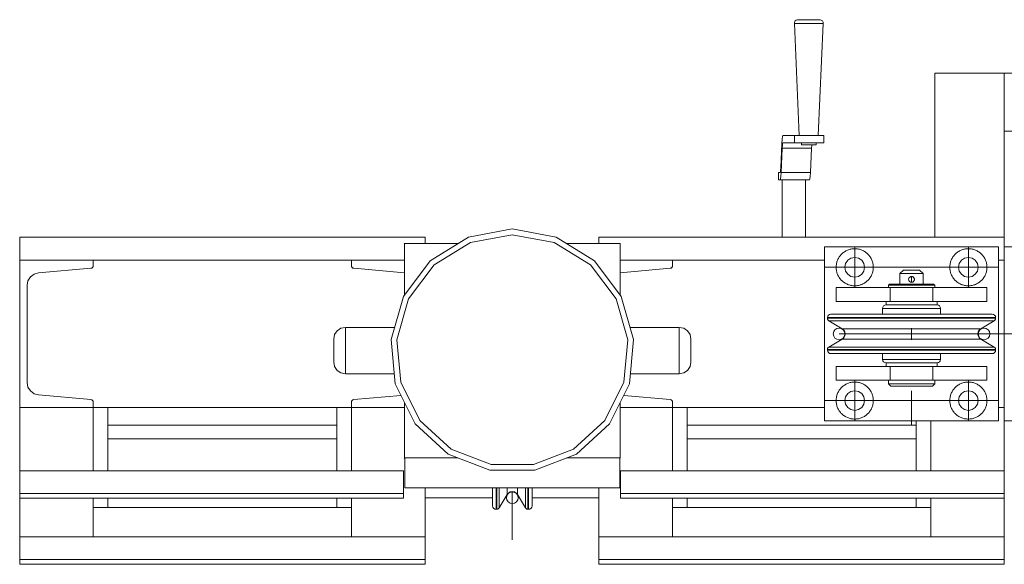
# Model space of a CAD drawing. Header units: millimetres. Extents: x 53746 to 116821, y -810352 to -765802.
# Tile 106 of 256: x 65231 to 66080, y -772743 to -772274. Entities that reach past the tile are written whole.
import ezdxf

# ---------------------------------------------------------------- set-up
doc = ezdxf.new("R2010")
doc.units = ezdxf.units.MM
doc.header["$MEASUREMENT"] = 0
doc.linetypes.add('DGN Style 3', pattern=[2002.806, 1430.575714, -572.230286])
doc.linetypes.add('DGN Style 4', pattern=[2290.351719, 1144.460571, -572.230286, 1.430576, -572.230286])
for name, color, linetype, lineweight in [('Main Cradle Rails', 7, 'Continuous', 0), ('Side Cradle Tower', 7, 'Continuous', 0), ('Side Cradle Tower Platform', 7, 'Continuous', 0)]:
    doc.layers.add(name, color=color, linetype=linetype, lineweight=lineweight)

# ---------------------------------------------------------------- blocks, each defined once
blk = doc.blocks.new('*U57')
at = {"layer": 'Side Cradle Tower', "color": 7, "linetype": 'Continuous', "lineweight": 0}
for p, q in [((-20051.96, 15615.76), (-19702.37, 15615.76)), ((-19665.07, 15615.76), (-19697.88, 15595.44)), ((-19552.48, 15615.76), (-19202.89, 15615.76)), ((-19534.55, 15610.35), (-19534.61, 15610.35)), ((-19534.2, 15609.94), (-19534.26, 15609.94)), ((-20051.96, 15595.76), (-19988.46, 15595.76)), ((-20051.96, 15468.76), (-20051.96, 15595.76)), ((-20035.79, 15584.91), (-19990.65, 15588.86)), ((-19989.8, 15589.1), (-19989.8, 15589.1)), ((-19989.8, 15589.1), (-19989.8, 15589.1)), ((-19989.09, 15589.63), (-19989.09, 15589.63)), ((-19989.09, 15589.63), (-19989.09, 15589.63)), ((-19988.62, 15590.38), (-19988.46, 15591.25)), ((-19988.62, 15590.39), (-19988.62, 15590.38)), ((-19988.62, 15590.38), (-19988.62, 15590.38)), ((-19988.46, 15595.76), (-19988.46, 15591.25)), ((-19988.46, 15595.76), (-19765.93, 15595.76)), ((-19765.93, 15595.76), (-19765.93, 15591.25)), ((-19720.02, 15595.76), (-19765.93, 15595.76)), ((-19765.76, 15590.38), (-19765.93, 15591.25)), ((-19765.76, 15590.38), (-19765.76, 15590.38)), ((-19765.76, 15590.38), (-19765.76, 15590.38)), ((-19765.3, 15589.63), (-19765.3, 15589.63)), ((-19765.29, 15589.63), (-19765.3, 15589.63)), ((-19764.59, 15589.1), (-19764.59, 15589.1)), ((-19764.58, 15589.1), (-19764.59, 15589.1)), ((-19720.02, 15585.04), (-19763.74, 15588.86)), ((-19534.21, 15595.76), (-19488.93, 15595.76)), ((-19534.21, 15585.09), (-19491.12, 15588.86)), ((-19490.26, 15589.1), (-19490.27, 15589.1)), ((-19490.27, 15589.1), (-19490.27, 15589.1)), ((-19489.56, 15589.63), (-19489.56, 15589.63)), ((-19489.56, 15589.63), (-19489.56, 15589.63)), ((-19489.09, 15590.38), (-19488.93, 15591.25)), ((-19489.09, 15590.38), (-19489.09, 15590.38)), ((-19489.09, 15590.38), (-19489.09, 15590.38)), ((-19488.93, 15595.76), (-19488.93, 15591.25)), ((-19357.89, 15595.76), (-19488.93, 15595.76)), ((-19202.89, 15595.76), (-19207.89, 15595.76)), ((-19202.89, 15468.76), (-19202.89, 15595.76)), ((-20042.77, 15581.45), (-20042.75, 15581.48)), ((-20039.6, 15583.85), (-20039.61, 15583.83)), ((-20039.59, 15583.85), (-20035.79, 15584.91)), ((-20035.8, 15584.91), (-20035.82, 15584.9)), ((-20045.56, 15490.27), (-20045.56, 15574.25)), ((-19483.14, 15497.85), (-19483.14, 15499.37)), ((-20044.83, 15486.39), (-20045.56, 15490.27)), ((-19990.65, 15475.66), (-20035.79, 15479.61)), ((-19763.74, 15475.66), (-19723.2, 15479.2)), ((-19491.12, 15475.66), (-19531.11, 15479.16)), ((-19989.8, 15475.42), (-19990.65, 15475.66)), ((-19989.8, 15475.42), (-19989.8, 15475.42)), ((-19989.8, 15475.42), (-19989.8, 15475.42)), ((-19989.09, 15474.89), (-19989.09, 15474.89)), ((-19989.09, 15474.89), (-19989.09, 15474.89)), ((-19988.62, 15474.14), (-19988.62, 15474.14)), ((-19988.62, 15474.13), (-19988.62, 15474.14)), ((-19988.46, 15468.76), (-19988.46, 15473.27)), ((-19765.93, 15468.76), (-19765.93, 15473.27)), ((-19765.77, 15474.13), (-19765.76, 15474.14)), ((-19765.76, 15474.14), (-19765.76, 15474.14)), ((-19765.3, 15474.89), (-19765.3, 15474.89)), ((-19765.3, 15474.89), (-19765.29, 15474.89)), ((-19764.59, 15475.42), (-19763.74, 15475.66)), ((-19764.59, 15475.42), (-19764.59, 15475.42)), ((-19764.59, 15475.42), (-19764.59, 15475.42)), ((-19490.27, 15475.42), (-19491.12, 15475.66)), ((-19490.27, 15475.42), (-19490.27, 15475.42)), ((-19490.26, 15475.42), (-19490.27, 15475.42)), ((-19489.56, 15474.89), (-19489.56, 15474.89)), ((-19489.56, 15474.89), (-19489.56, 15474.89)), ((-19489.09, 15474.14), (-19489.09, 15474.14)), ((-19489.09, 15474.14), (-19489.09, 15474.13)), ((-19488.93, 15468.76), (-19488.93, 15473.27)), ((-20051.96, 15468.76), (-19988.46, 15468.76)), ((-20051.96, 15468.76), (-20051.96, 15414.19)), ((-19988.46, 15414.19), (-19988.46, 15468.76)), ((-19988.46, 15468.76), (-19765.93, 15468.76)), ((-19975.9, 15414.19), (-19975.9, 15468.76)), ((-19778.43, 15468.76), (-19778.43, 15414.19)), ((-19720.02, 15468.76), (-19765.93, 15468.76)), ((-19765.93, 15414.19), (-19765.93, 15468.76)), ((-19534.21, 15468.76), (-19488.93, 15468.76)), ((-19357.89, 15468.76), (-19488.93, 15468.76)), ((-19488.93, 15414.19), (-19488.93, 15468.76)), ((-19476.37, 15414.19), (-19476.37, 15468.76)), ((-19202.89, 15468.76), (-19207.89, 15468.76)), ((-19975.9, 15453.64), (-19778.43, 15453.64)), ((-19706.94, 15457.58), (-19679.78, 15432.83)), ((-19278.95, 15453.64), (-19476.37, 15453.64)), ((-19278.95, 15457.26), (-19278.95, 15414.19)), ((-19266.39, 15414.19), (-19266.39, 15457.26)), ((-19202.89, 15457.26), (-19202.89, 15414.19)), ((-19975.9, 15441.64), (-19778.43, 15441.64)), ((-19778.49, 15441.64), (-19778.49, 15414.19)), ((-19278.95, 15441.64), (-19476.37, 15441.64)), ((-19719.96, 15424.93), (-19720.02, 15424.93)), ((-19719.96, 15399.37), (-19719.96, 15424.93)), ((-19534.61, 15425.35), (-19580.2, 15425.35)), ((-19534.61, 15425.35), (-19534.61, 15425.35)), ((-19534.55, 15399.37), (-19534.55, 15425.28)), ((-19534.2, 15424.93), (-19534.26, 15424.93)), ((-20051.96, 15414.19), (-19721.01, 15414.19)), ((-19533.84, 15414.19), (-19202.89, 15414.19)), ((-20051.96, 15390.41), (-20051.96, 15394.65)), ((-20051.96, 15394.65), (-19721.01, 15394.65)), ((-19721.01, 15390.41), (-19721.01, 15394.65)), ((-19719.96, 15399.37), (-19534.55, 15399.37)), ((-19702.37, 15390.92), (-19702.37, 15399.37)), ((-19631.66, 15399.37), (-19631.66, 15398.17)), ((-19631.66, 15398.17), (-19631.66, 15393.62)), ((-19533.84, 15390.41), (-19533.84, 15394.65)), ((-19533.84, 15394.65), (-19202.89, 15394.65)), ((-19202.89, 15390.41), (-19202.89, 15394.65)), ((-20051.96, 15390.41), (-20051.96, 15357.24)), ((-20051.96, 15390.41), (-19721.01, 15390.41)), ((-19988.46, 15357.24), (-19988.46, 15390.41)), ((-19975.9, 15382.59), (-19975.9, 15390.41)), ((-19778.49, 15390.41), (-19778.49, 15382.59)), ((-19778.43, 15390.41), (-19778.43, 15382.59)), ((-19765.93, 15357.24), (-19765.93, 15390.41)), ((-19702.37, 15390.92), (-19644.17, 15390.92)), ((-19702.37, 15357.24), (-19702.37, 15390.92)), ((-19641.17, 15380.94), (-19641.17, 15386.46)), ((-19640.59, 15380.94), (-19640.59, 15386.46)), ((-19633.26, 15390.92), (-19632.14, 15390.92)), ((-19622.14, 15390.92), (-19621.02, 15390.92)), ((-19615.84, 15382.17), (-19615.84, 15387.6)), ((-19613.69, 15380.94), (-19613.69, 15386.46)), ((-19613.11, 15380.94), (-19613.11, 15386.46)), ((-19610.11, 15390.92), (-19552.43, 15390.92)), ((-19533.84, 15390.41), (-19202.89, 15390.41)), ((-19488.93, 15357.24), (-19488.93, 15390.41)), ((-19476.37, 15382.59), (-19476.37, 15390.41)), ((-19278.95, 15390.41), (-19278.95, 15382.59)), ((-19266.39, 15357.24), (-19266.39, 15390.41)), ((-19202.89, 15390.41), (-19202.89, 15357.24)), ((-19765.93, 15382.59), (-19988.46, 15382.59)), ((-19488.93, 15382.59), (-19266.39, 15382.59)), ((-20051.96, 15357.24), (-19702.37, 15357.24)), ((-19552.48, 15357.24), (-19202.89, 15357.24)), ((-20051.96, 15333.46), (-20051.96, 15337.7)), ((-20051.96, 15337.7), (-19702.37, 15337.7)), ((-19702.37, 15333.46), (-19702.37, 15337.7)), ((-19552.48, 15333.46), (-19552.48, 15337.7)), ((-19552.48, 15337.7), (-19202.89, 15337.7)), ((-19202.89, 15333.46), (-19202.89, 15337.7)), ((-20051.96, 15333.46), (-19702.37, 15333.46)), ((-19552.48, 15333.46), (-19202.89, 15333.46))]:
    blk.add_line(p, q, dxfattribs=at)
at = {"layer": 'Side Cradle Tower', "color": 7, "linetype": 'DGN Style 4', "lineweight": 0}
blk.add_line((-19627.14, 15354.71), (-19627.14, 15396.2), dxfattribs=at)
at = {"layer": 'Side Cradle Tower', "color": 7, "linetype": 'Continuous', "lineweight": 0, "flags": 128}
for points in [[(-19697.88, 15595.44), (-19721.13, 15564.65), (-19731.69, 15527.54), (-19728.13, 15489.11), (-19710.93, 15454.57), (-19682.42, 15428.57), (-19646.43, 15414.63), (-19607.85, 15414.63), (-19571.87, 15428.57), (-19543.35, 15454.57), (-19526.15, 15489.11), (-19522.59, 15527.54), (-19533.15, 15564.65), (-19556.4, 15595.44), (-19589.21, 15615.76), (-19627.14, 15622.85), (-19665.07, 15615.76)], [(-20051.96, 15595.76), (-20051.96, 15615.76), (-20051.96, 15615.76)], [(-19679.78, 15432.83), (-19645.52, 15419.55), (-19608.77, 15419.55), (-19574.5, 15432.83), (-19547.34, 15457.58), (-19530.96, 15490.48), (-19527.57, 15527.07), (-19537.62, 15562.42), (-19559.77, 15591.75), (-19591.02, 15611.09), (-19627.14, 15617.85), (-19663.26, 15611.09), (-19694.51, 15591.75), (-19716.66, 15562.42), (-19726.71, 15527.07), (-19723.32, 15490.48), (-19706.94, 15457.58)], [(-19702.37, 15610.35), (-19702.37, 15615.76), (-19702.37, 15615.76)], [(-19552.48, 15610.35), (-19552.48, 15615.76), (-19552.48, 15615.76)], [(-19202.89, 15607.26), (-19202.89, 15615.76), (-19202.89, 15615.76)], [(-19720.02, 15566.12), (-19720.02, 15609.94), (-19720.36, 15610.35), (-19673.8, 15610.35)], [(-19580.48, 15610.35), (-19534.61, 15610.35), (-19534.26, 15609.94), (-19534.26, 15566.12)], [(-19534.55, 15610.35), (-19534.55, 15610.35), (-19534.2, 15609.94), (-19534.2, 15566.05)], [(-19988.62, 15590.38), (-19989.09, 15589.63), (-19989.8, 15589.1), (-19990.65, 15588.86)], [(-19763.74, 15588.86), (-19764.59, 15589.1), (-19765.3, 15589.63), (-19765.76, 15590.38)], [(-19489.09, 15590.38), (-19489.56, 15589.63), (-19490.27, 15589.1), (-19491.12, 15588.86)], [(-20039.59, 15583.85), (-20042.75, 15581.48), (-20044.83, 15578.13), (-20045.56, 15574.25)], [(-19728.94, 15497.85), (-19771.14, 15497.85), (-19774.97, 15498.61), (-19778.21, 15500.78), (-19780.38, 15504.02), (-19781.14, 15507.85), (-19781.14, 15508.61), (-19781.14, 15510.78), (-19781.14, 15514.02), (-19781.14, 15517.85), (-19781.14, 15521.67), (-19781.14, 15524.92), (-19781.14, 15527.09), (-19781.14, 15527.85), (-19780.38, 15531.67), (-19778.21, 15534.92), (-19774.97, 15537.09), (-19771.14, 15537.85), (-19728.76, 15537.83)], [(-19771.14, 15537.85), (-19771.14, 15536.32), (-19771.14, 15531.99), (-19771.14, 15525.5), (-19771.14, 15517.85), (-19771.14, 15510.19), (-19771.14, 15503.7), (-19771.14, 15499.37), (-19771.14, 15497.85)], [(-19525.52, 15537.83), (-19483.14, 15537.85), (-19479.31, 15537.09), (-19476.07, 15534.92), (-19473.9, 15531.67), (-19473.14, 15527.85), (-19473.14, 15527.09), (-19473.14, 15524.92), (-19473.14, 15521.67), (-19473.14, 15517.85), (-19473.14, 15514.02), (-19473.14, 15510.78), (-19473.14, 15508.61), (-19473.14, 15507.85), (-19473.9, 15504.02), (-19476.07, 15500.78), (-19479.31, 15498.61), (-19483.14, 15497.85), (-19525.34, 15497.85)], [(-19483.14, 15499.37), (-19483.14, 15503.7), (-19483.14, 15510.19), (-19483.14, 15517.85), (-19483.14, 15525.5), (-19483.14, 15531.99), (-19483.14, 15536.32), (-19483.14, 15537.85)], [(-20044.83, 15486.39), (-20042.75, 15483.04), (-20039.59, 15480.67), (-20035.79, 15479.61)], [(-19989.8, 15475.42), (-19989.09, 15474.89), (-19988.62, 15474.14), (-19988.46, 15473.27)], [(-19765.93, 15473.27), (-19765.76, 15474.14), (-19765.3, 15474.89), (-19764.59, 15475.42)], [(-19674.08, 15425.35), (-19720.36, 15425.35), (-19720.02, 15424.93), (-19720.02, 15472.82)], [(-19534.26, 15472.82), (-19534.26, 15424.93), (-19534.61, 15425.35)], [(-19534.2, 15472.93), (-19534.2, 15424.93), (-19534.21, 15424.93)], [(-19490.27, 15475.42), (-19489.56, 15474.89), (-19489.09, 15474.14), (-19488.93, 15473.27)], [(-19720.02, 15425), (-19719.96, 15424.93), (-19719.96, 15425.35)], [(-20051.96, 15394.65), (-20051.96, 15414.19), (-20051.96, 15414.19)], [(-19721.01, 15394.65), (-19721.01, 15414.19), (-19721.01, 15414.19)], [(-19533.84, 15394.65), (-19533.84, 15414.19), (-19533.84, 15414.19)], [(-19202.89, 15394.65), (-19202.89, 15414.19), (-19202.89, 15414.19)], [(-19702.43, 15399.37), (-19702.43, 15363.96), (-19702.43, 15357.24)], [(-19644.17, 15399.37), (-19644.17, 15389.24), (-19644.17, 15383.94), (-19643.94, 15382.8), (-19643.29, 15381.82), (-19642.31, 15381.17), (-19641.17, 15380.94), (-19640.59, 15380.94), (-19639.74, 15381.09), (-19639, 15381.52), (-19638.44, 15382.17), (-19631.66, 15393.62)], [(-19641.17, 15386.46), (-19641.17, 15386.46), (-19641.17, 15399.37)], [(-19640.59, 15386.46), (-19640.59, 15386.46), (-19640.59, 15399.37)], [(-19638.44, 15382.17), (-19638.44, 15387.6), (-19638.44, 15399.37)], [(-19631.66, 15393.62), (-19630.48, 15394.99), (-19628.92, 15395.88), (-19627.14, 15396.19), (-19625.36, 15395.88), (-19623.8, 15394.99), (-19622.62, 15393.62), (-19615.84, 15382.17), (-19615.28, 15381.52), (-19614.54, 15381.09), (-19613.69, 15380.94), (-19613.11, 15380.94), (-19611.97, 15381.17), (-19610.99, 15381.82), (-19610.34, 15382.8), (-19610.11, 15383.94), (-19610.11, 15389.24), (-19610.11, 15399.37)], [(-19622.62, 15393.62), (-19622.62, 15398.17), (-19622.62, 15399.37)], [(-19615.84, 15387.6), (-19615.84, 15387.6), (-19615.84, 15399.37)], [(-19613.69, 15386.46), (-19613.69, 15386.46), (-19613.69, 15399.37)], [(-19613.11, 15386.46), (-19613.11, 15386.46), (-19613.11, 15399.37)], [(-19552.43, 15357.24), (-19552.43, 15363.96), (-19552.43, 15399.37)], [(-20051.96, 15337.7), (-20051.96, 15357.24), (-20051.96, 15357.24)], [(-19702.37, 15337.7), (-19702.37, 15357.24), (-19702.37, 15357.24)], [(-19552.48, 15337.7), (-19552.48, 15357.24), (-19552.48, 15357.24)], [(-19202.89, 15337.7), (-19202.89, 15357.24), (-19202.89, 15357.24)]]:
    blk.add_lwpolyline(points, dxfattribs=at)
at = {"layer": 'Side Cradle Tower', "color": 7, "linetype": 'Continuous', "lineweight": 0, "extrusion": (0, 0, -1)}
blk.add_arc((19627.14, 15390.94), 5, 0, 359.99999, dxfattribs=at)
at = {"layer": 'Side Cradle Tower Platform', "color": 7, "linetype": 'Continuous', "lineweight": 0}
for p, q in [((-19370.96, 15803.37), (-19367.29, 15803.37)), ((-19262.89, 15615.76), (-19262.89, 15757.26)), ((-19202.89, 15615.76), (-19202.89, 15757.26)), ((-19152.89, 15757.26), (-19202.89, 15757.26)), ((-19394.71, 15696.54), (-19394.47, 15700.22)), ((-19393.87, 15703.36), (-19383.81, 15703.36)), ((-19379.19, 15703.36), (-19383.81, 15703.36)), ((-19383.81, 15703.36), (-19383.81, 15697.01)), ((-19358.45, 15697.01), (-19358.45, 15703.36)), ((-19202.89, 15707.26), (-19152.89, 15707.26)), ((-19395.71, 15675.59), (-19394.71, 15696.54)), ((-19394.43, 15692.46), (-19395.43, 15671.51)), ((-19394.43, 15692.46), (-19369.07, 15692.46)), ((-19393.87, 15697.01), (-19394.08, 15696.48)), ((-19383.81, 15697.01), (-19393.87, 15697.01)), ((-19379.19, 15697.01), (-19383.81, 15697.01)), ((-19368.76, 15695.42), (-19371.15, 15695.42)), ((-19370.07, 15671.51), (-19369.07, 15692.46)), ((-19358.45, 15697.01), (-19362.65, 15697.01)), ((-19396.2, 15671.61), (-19397.75, 15671.61)), ((-19397.75, 15671.61), (-19397.75, 15665.26)), ((-19396.2, 15671.61), (-19396.02, 15672.08)), ((-19395.43, 15671.51), (-19395.65, 15668.14)), ((-19395.43, 15671.51), (-19370.07, 15671.51)), ((-19370.29, 15668.14), (-19370.07, 15671.51)), ((-19397.75, 15665.26), (-19396.2, 15665.26)), ((-19396.2, 15665.26), (-19370.84, 15665.26)), ((-19394.32, 15615.76), (-19394.32, 15665.11)), ((-19374.32, 15615.76), (-19374.32, 15665.11)), ((-19357.89, 15607.26), (-19207.89, 15607.26)), ((-19357.89, 15457.26), (-19357.89, 15607.26)), ((-19207.89, 15607.26), (-19207.89, 15457.26)), ((-19202.89, 15595.76), (-19202.89, 15607.26)), ((-19202.89, 15607.26), (-19192.89, 15607.26)), ((-19337.9, 15595.77), (-19339.75, 15593.01)), ((-19226.04, 15593.01), (-19227.88, 15595.77)), ((-19282.89, 15587.26), (-19285.57, 15587.26)), ((-19284.67, 15581.01), (-19285.12, 15580.41)), ((-19285.12, 15580.41), (-19284.91, 15580.73)), ((-19285.12, 15580.41), (-19285.12, 15580.4)), ((-19284.91, 15580.73), (-19284.87, 15580.79)), ((-19283.85, 15581.56), (-19284.63, 15581.06)), ((-19284.61, 15581.07), (-19284.61, 15581.08)), ((-19283.58, 15581.66), (-19283.58, 15581.66)), ((-19283.15, 15581.75), (-19282.89, 15581.75)), ((-19282.15, 15581.64), (-19282.89, 15581.75)), ((-19281.13, 15581.02), (-19281.27, 15581.15)), ((-19280.62, 15580.26), (-19281.13, 15581.02)), ((-19280.72, 15580.49), (-19280.71, 15580.48)), ((-19347.89, 15572.26), (-19347.89, 15560.26)), ((-19301.32, 15572.26), (-19301.32, 15560.26)), ((-19300.45, 15575.26), (-19296.33, 15575.26)), ((-19285.37, 15579.6), (-19285.39, 15579.27)), ((-19285.39, 15579.16), (-19285.39, 15579.16)), ((-19285.39, 15579.16), (-19285.34, 15578.77)), ((-19285.35, 15578.77), (-19285.39, 15579.16)), ((-19285.35, 15578.77), (-19285.34, 15578.77)), ((-19285.34, 15578.76), (-19285.2, 15578.3)), ((-19285.34, 15578.74), (-19285.22, 15578.34)), ((-19285.15, 15580.32), (-19285.19, 15580.21)), ((-19285.06, 15578.01), (-19285.06, 15578.01)), ((-19285.02, 15577.96), (-19284.66, 15577.5)), ((-19284.83, 15577.69), (-19284.8, 15577.64)), ((-19284.66, 15577.5), (-19284.53, 15577.37)), ((-19283.46, 15576.83), (-19283.81, 15576.94)), ((-19282.89, 15576.77), (-19282.58, 15576.78)), ((-19282.55, 15576.78), (-19282.17, 15576.87)), ((-19282.17, 15576.87), (-19281.94, 15576.96)), ((-19282.17, 15576.87), (-19282.17, 15576.87)), ((-19281.94, 15576.96), (-19281.43, 15577.24)), ((-19281.44, 15577.23), (-19281.44, 15577.22)), ((-19281.13, 15577.49), (-19281.17, 15577.46)), ((-19280.63, 15578.21), (-19280.63, 15578.2)), ((-19280.51, 15579.98), (-19280.59, 15580.21)), ((-19280.42, 15579.51), (-19280.53, 15580.07)), ((-19280.49, 15578.58), (-19280.49, 15578.57)), ((-19267.08, 15572.26), (-19264.47, 15572.26)), ((-19264.47, 15572.26), (-19264.47, 15560.26)), ((-19264.42, 15574.26), (-19262.89, 15574.26)), ((-19217.89, 15572.26), (-19217.89, 15560.26)), ((-19349.88, 15546.29), (-19355.39, 15546.29)), ((-19349.88, 15545.71), (-19355.39, 15545.71)), ((-19310.64, 15545.71), (-19334.16, 15545.71)), ((-19282.9, 15545.71), (-19310.64, 15545.71)), ((-19282.89, 15543.56), (-19310.17, 15543.56)), ((-19255.15, 15546.29), (-19282.89, 15546.29)), ((-19255.15, 15545.71), (-19282.89, 15545.71)), ((-19231.63, 15546.29), (-19255.15, 15546.29)), ((-19211.62, 15543.56), (-19217.04, 15543.56)), ((-19210.39, 15546.29), (-19215.91, 15546.29)), ((-19210.39, 15545.71), (-19215.91, 15545.71)), ((-19338.16, 15536.78), (-19342.72, 15536.78)), ((-19282.89, 15527.26), (-19282.89, 15537.26)), ((-19282.89, 15527.26), (-19282.89, 15537.26)), ((-19348.74, 15520.96), (-19354.17, 15520.96)), ((-19255.62, 15520.96), (-19282.89, 15520.96)), ((-19227.62, 15527.74), (-19223.07, 15527.74)), ((-19349.88, 15518.81), (-19355.39, 15518.81)), ((-19349.88, 15518.23), (-19355.39, 15518.23)), ((-19310.64, 15518.23), (-19334.16, 15518.23)), ((-19282.9, 15518.81), (-19310.64, 15518.81)), ((-19282.89, 15518.23), (-19310.64, 15518.23)), ((-19255.15, 15518.81), (-19282.89, 15518.81)), ((-19231.63, 15518.81), (-19255.15, 15518.81)), ((-19210.39, 15518.81), (-19215.91, 15518.81)), ((-19210.39, 15518.23), (-19215.91, 15518.23)), ((-19347.89, 15492.26), (-19347.89, 15504.26)), ((-19301.32, 15492.26), (-19301.32, 15504.26)), ((-19295.39, 15507.26), (-19282.89, 15507.26)), ((-19282.89, 15507.26), (-19270.39, 15507.26)), ((-19274.48, 15507.26), (-19282.89, 15507.26)), ((-19264.47, 15492.26), (-19264.47, 15504.26)), ((-19217.89, 15492.26), (-19217.89, 15504.26)), ((-19289.78, 15487.26), (-19295.62, 15487.26)), ((-19264.47, 15492.26), (-19267.05, 15492.26)), ((-19230.64, 15482.61), (-19233.89, 15483.26)), ((-19323.39, 15474.76), (-19324.04, 15471.51)), ((-19202.89, 15457.26), (-19202.89, 15468.76)), ((-19207.89, 15457.26), (-19357.89, 15457.26)), ((-19192.89, 15457.26), (-19202.89, 15457.26))]:
    blk.add_line(p, q, dxfattribs=at)
at = {"layer": 'Side Cradle Tower Platform', "color": 7, "linetype": 'DGN Style 4', "lineweight": 0}
for p, q in [((-19331.89, 15572.26), (-19331.89, 15607.26)), ((-19233.89, 15572.26), (-19233.89, 15607.26)), ((-19357.89, 15589.76), (-19207.89, 15589.76)), ((-19282.89, 15576.77), (-19282.89, 15581.75)), ((-19331.89, 15492.26), (-19331.89, 15457.26)), ((-19233.89, 15492.26), (-19233.89, 15457.26)), ((-19282.89, 15453.11), (-19282.89, 15483.18)), ((-19357.89, 15474.76), (-19207.89, 15474.76))]:
    blk.add_line(p, q, dxfattribs=at)
at = {"layer": 'Side Cradle Tower Platform', "color": 7, "linetype": 'DGN Style 3', "lineweight": 0}
for p, q in [((-19238.7, 15532.26), (-19345.39, 15532.26)), ((-19006.39, 15532.26), (-19238.7, 15532.26))]:
    blk.add_line(p, q, dxfattribs=at)
at = {"layer": 'Side Cradle Tower Platform', "color": 7, "linetype": 'Continuous', "lineweight": 0, "flags": 128}
for points in [[(-19379.68, 15703.36), (-19383.96, 15800.09), (-19383.8, 15801.24), (-19383.23, 15802.26), (-19382.33, 15803), (-19381.23, 15803.37), (-19381.23, 15803.37)], [(-19370.96, 15803.37), (-19374.72, 15803.37), (-19377.99, 15803.37), (-19380.28, 15803.37), (-19381.23, 15803.37), (-19381.23, 15803.37)], [(-19361.81, 15803.37), (-19361.81, 15803.37), (-19362.33, 15803.37), (-19364.26, 15803.37), (-19367.29, 15803.37)], [(-19361.81, 15803.37), (-19361.81, 15803.37), (-19360.7, 15803), (-19359.8, 15802.26), (-19359.24, 15801.24), (-19359.07, 15800.09), (-19363.36, 15703.36)], [(-19359.07, 15800.09), (-19359.75, 15800.09), (-19362.21, 15800.09), (-19366.1, 15800.09), (-19370.8, 15800.09), (-19375.62, 15800.09), (-19379.81, 15800.09), (-19382.74, 15800.09), (-19383.96, 15800.09)], [(-19202.89, 15757.26), (-19202.89, 15757.26), (-19262.89, 15757.26), (-19262.89, 15757.26)], [(-19394.47, 15700.22), (-19394.18, 15702.56), (-19393.87, 15703.36)], [(-19358.45, 15703.36), (-19362.65, 15703.36), (-19367.94, 15703.36), (-19373.68, 15703.36), (-19379.19, 15703.36)], [(-19394.08, 15696.48), (-19394.27, 15694.92), (-19394.43, 15692.46)], [(-19362.65, 15697.01), (-19362.65, 15697.01), (-19367.94, 15697.01), (-19373.68, 15697.01), (-19379.19, 15697.01)], [(-19371.15, 15695.42), (-19373.61, 15695.42), (-19375.74, 15695.42), (-19377.24, 15695.42), (-19377.86, 15695.42), (-19377.86, 15697.01)], [(-19369.07, 15692.46), (-19368.91, 15694.92), (-19368.85, 15695.42)], [(-19365.18, 15697.01), (-19365.18, 15695.42), (-19365.52, 15695.42), (-19366.78, 15695.42), (-19368.76, 15695.42)], [(-19396.02, 15672.08), (-19395.85, 15673.44), (-19395.71, 15675.59)], [(-19395.65, 15668.14), (-19395.91, 15665.99), (-19396.2, 15665.26)], [(-19370.84, 15665.26), (-19370.55, 15665.99), (-19370.29, 15668.14)], [(-19394.32, 15665.11), (-19393.58, 15665.11), (-19391.43, 15665.11)], [(-19391.43, 15665.11), (-19388.2, 15665.11), (-19384.38, 15665.11), (-19380.55, 15665.11), (-19377.29, 15665.11), (-19375.1, 15665.11), (-19374.32, 15665.11), (-19374.32, 15665.11)], [(-19337.9, 15595.77), (-19335.15, 15597.61), (-19331.89, 15598.26), (-19328.64, 15597.61), (-19325.88, 15595.77), (-19324.04, 15593.01), (-19323.39, 15589.76), (-19324.04, 15586.51), (-19325.88, 15583.75), (-19328.64, 15581.91), (-19331.89, 15581.26), (-19335.15, 15581.91), (-19337.9, 15583.75), (-19339.75, 15586.51), (-19340.39, 15589.76), (-19339.75, 15593.01)], [(-19226.04, 15593.01), (-19225.39, 15589.76), (-19226.04, 15586.51), (-19227.88, 15583.75), (-19230.64, 15581.91), (-19233.89, 15581.26), (-19237.15, 15581.91), (-19239.9, 15583.75), (-19241.75, 15586.51), (-19242.39, 15589.76), (-19241.75, 15593.01), (-19239.9, 15595.77), (-19237.15, 15597.61), (-19233.89, 15598.26), (-19230.64, 15597.61), (-19227.88, 15595.77)], [(-19292.89, 15575.26), (-19292.89, 15584.26), (-19289.89, 15587.26), (-19289.36, 15587.26), (-19287.84, 15587.26), (-19285.57, 15587.26)], [(-19292.89, 15584.26), (-19292.13, 15584.26), (-19289.97, 15584.26), (-19286.72, 15584.26), (-19282.89, 15584.26), (-19279.07, 15584.26), (-19275.82, 15584.26), (-19273.66, 15584.26), (-19272.89, 15584.26)], [(-19285.19, 15580.21), (-19285.12, 15580.41), (-19285.12, 15580.41)], [(-19284.61, 15581.08), (-19284.61, 15581.08), (-19284.66, 15581.02), (-19284.91, 15580.73), (-19284.91, 15580.73)], [(-19284.61, 15581.08), (-19284.33, 15581.31), (-19283.93, 15581.53), (-19283.85, 15581.56), (-19283.58, 15581.66)], [(-19283.58, 15581.66), (-19283.85, 15581.56), (-19283.86, 15581.56)], [(-19283.15, 15581.75), (-19283.15, 15581.75), (-19283.58, 15581.66), (-19283.58, 15581.66)], [(-19283.15, 15581.75), (-19283.15, 15581.75), (-19283.15, 15581.75)], [(-19282.89, 15587.26), (-19280.22, 15587.26), (-19277.94, 15587.26), (-19276.43, 15587.26), (-19275.89, 15587.26), (-19272.89, 15584.26), (-19272.89, 15575.26)], [(-19282.89, 15581.75), (-19282.75, 15581.76), (-19282.31, 15581.69), (-19281.94, 15581.57), (-19281.93, 15581.57), (-19281.53, 15581.36), (-19281.23, 15581.13), (-19281.13, 15581.02), (-19280.92, 15580.79), (-19280.72, 15580.49)], [(-19281.23, 15581.13), (-19281.94, 15581.56), (-19282.31, 15581.69)], [(-19280.59, 15580.21), (-19280.59, 15580.21), (-19280.72, 15580.49), (-19280.72, 15580.49)], [(-19347.89, 15572.26), (-19347.89, 15572.26), (-19301.32, 15572.26), (-19298.74, 15572.26)], [(-19302.89, 15572.26), (-19302.89, 15574.26), (-19301.89, 15575.26), (-19300.45, 15575.26)], [(-19264.42, 15574.26), (-19268.75, 15574.26), (-19275.24, 15574.26), (-19282.89, 15574.26), (-19290.55, 15574.26), (-19297.04, 15574.26), (-19301.37, 15574.26), (-19302.89, 15574.26)], [(-19297, 15572.26), (-19297.04, 15572.26), (-19298.74, 15572.26)], [(-19297, 15572.26), (-19296.97, 15572.26), (-19292.69, 15572.26)], [(-19296.33, 15575.26), (-19290.17, 15575.26), (-19282.89, 15575.26), (-19275.62, 15575.26), (-19269.46, 15575.26), (-19265.34, 15575.26), (-19263.89, 15575.26), (-19262.89, 15574.26), (-19262.89, 15572.26)], [(-19290.53, 15572.26), (-19290.55, 15572.26), (-19292.69, 15572.26)], [(-19290.53, 15572.26), (-19290.51, 15572.26), (-19282.89, 15572.26)], [(-19285.39, 15579.26), (-19285.37, 15579.6), (-19285.28, 15579.99), (-19285.19, 15580.21)], [(-19285.39, 15579.26), (-19285.39, 15579.26), (-19285.39, 15579.16), (-19285.39, 15579.16)], [(-19285.15, 15580.33), (-19285.19, 15580.21), (-19285.37, 15579.6)], [(-19285.22, 15578.34), (-19285.35, 15578.77), (-19285.35, 15578.77)], [(-19285.22, 15578.34), (-19285.22, 15578.34), (-19285.22, 15578.34)], [(-19285.06, 15578.01), (-19285.2, 15578.3), (-19285.22, 15578.34)], [(-19285.2, 15578.31), (-19285.2, 15578.3), (-19285.05, 15578)], [(-19284.8, 15577.64), (-19285.06, 15578.01), (-19285.06, 15578.01)], [(-19284.17, 15577.11), (-19284.54, 15577.37), (-19284.66, 15577.5), (-19284.8, 15577.64)], [(-19284.54, 15577.37), (-19283.85, 15576.95), (-19283.81, 15576.94), (-19283.81, 15576.94), (-19283.39, 15576.81)], [(-19283.39, 15576.81), (-19283.39, 15576.81), (-19283.81, 15576.94), (-19283.85, 15576.95), (-19284.17, 15577.11), (-19284.17, 15577.11)], [(-19284.17, 15577.11), (-19283.85, 15576.95), (-19283.81, 15576.94), (-19282.89, 15576.77)], [(-19282.17, 15576.87), (-19282.55, 15576.78), (-19282.89, 15576.77), (-19282.89, 15576.77), (-19282.99, 15576.76), (-19283.39, 15576.81)], [(-19282.89, 15572.26), (-19282.89, 15572.26), (-19275.28, 15572.26), (-19275.26, 15572.26)], [(-19281.44, 15577.22), (-19281.76, 15577.03), (-19281.94, 15576.96)], [(-19281.44, 15577.22), (-19281.44, 15577.22), (-19281.13, 15577.49), (-19281.13, 15577.49)], [(-19281.28, 15577.37), (-19281.13, 15577.5), (-19280.63, 15578.2)], [(-19280.63, 15578.2), (-19280.86, 15577.81), (-19281.1, 15577.52), (-19281.13, 15577.49)], [(-19280.63, 15578.2), (-19280.63, 15578.2), (-19280.59, 15578.31), (-19280.49, 15578.58), (-19280.49, 15578.58)], [(-19280.59, 15580.21), (-19280.53, 15580.07), (-19280.43, 15579.7), (-19280.39, 15579.26), (-19280.41, 15579.01)], [(-19280.49, 15578.58), (-19280.41, 15579.01), (-19280.41, 15579.01)], [(-19280.41, 15579.01), (-19280.41, 15579.01), (-19280.49, 15578.58), (-19280.49, 15578.58)], [(-19280.49, 15578.57), (-19280.41, 15579.01), (-19280.41, 15579.01)], [(-19280.41, 15579.01), (-19280.4, 15579.26), (-19280.43, 15579.7)], [(-19273.1, 15572.26), (-19275.24, 15572.26), (-19275.26, 15572.26)], [(-19273.19, 15572.26), (-19268.81, 15572.26), (-19268.79, 15572.26)], [(-19267.05, 15572.26), (-19268.75, 15572.26), (-19268.79, 15572.26)], [(-19264.47, 15572.26), (-19217.89, 15572.26), (-19217.89, 15572.26)], [(-19347.89, 15560.26), (-19347.89, 15560.26), (-19304.89, 15560.26)], [(-19307.89, 15549.29), (-19307.89, 15554.26), (-19307.67, 15555.41), (-19307.02, 15556.38), (-19306.04, 15557.03), (-19304.89, 15557.26), (-19303.22, 15557.26), (-19298.45, 15557.26), (-19291.31, 15557.26), (-19282.89, 15557.26)], [(-19291.31, 15560.26), (-19282.89, 15560.26), (-19274.48, 15560.26), (-19267.34, 15560.26), (-19262.57, 15560.26), (-19260.89, 15560.26), (-19260.89, 15557.26), (-19262.57, 15557.26), (-19267.34, 15557.26), (-19274.48, 15557.26), (-19282.89, 15557.26), (-19291.31, 15557.26), (-19298.45, 15557.26), (-19303.22, 15557.26), (-19304.89, 15557.26), (-19304.89, 15560.26), (-19303.22, 15560.26), (-19298.45, 15560.26), (-19291.31, 15560.26)], [(-19282.89, 15557.26), (-19282.89, 15557.26), (-19274.48, 15557.26)], [(-19274.48, 15557.26), (-19274.48, 15557.26), (-19267.34, 15557.26)], [(-19267.34, 15557.26), (-19267.34, 15557.26), (-19262.57, 15557.26), (-19260.89, 15557.26), (-19259.75, 15557.03), (-19258.77, 15556.38), (-19258.12, 15555.41), (-19257.89, 15554.26), (-19257.89, 15549.29)], [(-19260.89, 15560.26), (-19217.89, 15560.26), (-19217.89, 15560.26)], [(-19341.35, 15528.92), (-19342.72, 15527.74), (-19354.17, 15520.96), (-19354.82, 15520.4), (-19355.25, 15519.66), (-19355.39, 15518.81), (-19355.39, 15518.23), (-19355.17, 15517.09), (-19354.52, 15516.11), (-19353.54, 15515.46), (-19352.39, 15515.23), (-19347.1, 15515.23), (-19332.04, 15515.23), (-19309.49, 15515.23), (-19282.89, 15515.23), (-19256.3, 15515.23), (-19233.75, 15515.23), (-19218.68, 15515.23), (-19213.39, 15515.23), (-19212.25, 15515.46), (-19211.27, 15516.11), (-19210.62, 15517.09), (-19210.39, 15518.23), (-19210.39, 15518.81), (-19210.54, 15519.66), (-19210.97, 15520.4), (-19211.62, 15520.96), (-19223.07, 15527.74), (-19224.44, 15528.92), (-19225.33, 15530.48), (-19225.64, 15532.26), (-19225.33, 15534.04), (-19224.44, 15535.6), (-19223.07, 15536.78), (-19211.62, 15543.56), (-19210.97, 15544.12), (-19210.54, 15544.86), (-19210.39, 15545.71), (-19210.39, 15546.29), (-19210.62, 15547.43), (-19211.27, 15548.41), (-19212.25, 15549.06), (-19213.39, 15549.29), (-19218.68, 15549.29), (-19233.75, 15549.29), (-19256.3, 15549.29), (-19282.89, 15549.29), (-19309.49, 15549.29), (-19332.04, 15549.29), (-19347.1, 15549.29), (-19352.39, 15549.29), (-19353.54, 15549.06), (-19354.52, 15548.41), (-19355.17, 15547.43), (-19355.39, 15546.29), (-19355.39, 15545.71), (-19355.25, 15544.86), (-19354.82, 15544.12), (-19354.17, 15543.56), (-19342.72, 15536.78), (-19341.35, 15535.6), (-19340.45, 15534.04), (-19340.14, 15532.26), (-19340.45, 15530.48), (-19341.35, 15528.92)], [(-19282.89, 15554.26), (-19292.46, 15554.26), (-19300.57, 15554.26), (-19305.99, 15554.26), (-19307.89, 15554.26)], [(-19257.89, 15554.26), (-19259.8, 15554.26), (-19265.22, 15554.26), (-19273.33, 15554.26), (-19282.89, 15554.26)], [(-19310.17, 15543.56), (-19310.17, 15543.56), (-19333.29, 15543.56), (-19348.74, 15543.56), (-19354.17, 15543.56)], [(-19334.16, 15546.29), (-19349.88, 15546.29), (-19349.88, 15546.29)], [(-19334.16, 15545.71), (-19349.88, 15545.71), (-19349.88, 15545.71)], [(-19310.64, 15546.29), (-19334.16, 15546.29), (-19334.16, 15546.29)], [(-19282.9, 15546.29), (-19310.64, 15546.29), (-19310.64, 15546.29)], [(-19255.62, 15543.56), (-19255.62, 15543.56), (-19282.89, 15543.56)], [(-19232.49, 15543.56), (-19232.5, 15543.56), (-19255.62, 15543.56)], [(-19231.63, 15545.71), (-19231.63, 15545.71), (-19255.15, 15545.71)], [(-19217.05, 15543.56), (-19217.05, 15543.56), (-19232.49, 15543.56)], [(-19215.91, 15546.29), (-19215.91, 15546.29), (-19231.63, 15546.29)], [(-19215.91, 15545.71), (-19215.91, 15545.71), (-19231.63, 15545.71)], [(-19282.89, 15536.78), (-19305.79, 15536.78), (-19325.2, 15536.78), (-19338.16, 15536.78), (-19338.16, 15536.78)], [(-19223.07, 15536.78), (-19227.62, 15536.78), (-19240.59, 15536.78), (-19260, 15536.78), (-19282.89, 15536.78)], [(-19333.29, 15520.96), (-19348.74, 15520.96), (-19348.74, 15520.96)], [(-19342.72, 15527.74), (-19338.16, 15527.74), (-19325.2, 15527.74), (-19305.79, 15527.74)], [(-19310.17, 15520.96), (-19333.29, 15520.96), (-19333.29, 15520.96)], [(-19282.9, 15520.96), (-19310.17, 15520.96), (-19310.17, 15520.96)], [(-19305.79, 15527.74), (-19282.89, 15527.74), (-19260, 15527.74), (-19240.59, 15527.74), (-19227.62, 15527.74), (-19227.62, 15527.74)], [(-19211.62, 15520.96), (-19217.05, 15520.96), (-19232.5, 15520.96), (-19255.62, 15520.96), (-19255.62, 15520.96)], [(-19334.16, 15518.81), (-19349.88, 15518.81), (-19349.88, 15518.81)], [(-19334.16, 15518.23), (-19349.88, 15518.23), (-19349.88, 15518.23)], [(-19310.64, 15518.81), (-19334.16, 15518.81), (-19334.16, 15518.81)], [(-19291.31, 15507.26), (-19298.45, 15507.26), (-19303.22, 15507.26), (-19304.89, 15507.26), (-19306.04, 15507.49), (-19307.02, 15508.14), (-19307.67, 15509.11), (-19307.89, 15510.26), (-19307.89, 15515.23)], [(-19255.15, 15518.23), (-19255.15, 15518.23), (-19282.89, 15518.23)], [(-19257.89, 15515.23), (-19257.89, 15510.26), (-19258.12, 15509.11), (-19258.77, 15508.14), (-19259.75, 15507.49), (-19260.89, 15507.26), (-19262.57, 15507.26)], [(-19231.63, 15518.23), (-19231.63, 15518.23), (-19255.15, 15518.23)], [(-19215.91, 15518.81), (-19215.91, 15518.81), (-19231.63, 15518.81)], [(-19215.91, 15518.23), (-19215.91, 15518.23), (-19231.63, 15518.23)], [(-19304.89, 15504.26), (-19347.89, 15504.26), (-19347.89, 15504.26)], [(-19282.89, 15510.26), (-19292.46, 15510.26), (-19300.57, 15510.26), (-19305.99, 15510.26), (-19307.89, 15510.26)], [(-19291.31, 15507.26), (-19282.89, 15507.26), (-19274.48, 15507.26), (-19267.34, 15507.26), (-19262.57, 15507.26), (-19260.89, 15507.26), (-19260.89, 15504.26), (-19262.57, 15504.26), (-19267.34, 15504.26), (-19274.48, 15504.26), (-19282.89, 15504.26), (-19291.31, 15504.26), (-19298.45, 15504.26), (-19303.22, 15504.26), (-19304.89, 15504.26), (-19304.89, 15507.26), (-19303.22, 15507.26), (-19298.45, 15507.26), (-19291.31, 15507.26)], [(-19282.89, 15507.26), (-19291.31, 15507.26), (-19291.31, 15507.26)], [(-19257.89, 15510.26), (-19259.8, 15510.26), (-19265.22, 15510.26), (-19273.33, 15510.26), (-19282.89, 15510.26)], [(-19262.57, 15507.26), (-19262.57, 15507.26), (-19267.34, 15507.26), (-19274.48, 15507.26), (-19274.48, 15507.26)], [(-19217.89, 15504.26), (-19217.89, 15504.26), (-19260.89, 15504.26)], [(-19298.7, 15492.26), (-19301.32, 15492.26), (-19347.89, 15492.26), (-19347.89, 15492.26)], [(-19295.62, 15487.26), (-19299.52, 15487.26), (-19300.89, 15487.26), (-19302.89, 15489.26), (-19302.89, 15492.26)], [(-19302.89, 15489.26), (-19301.37, 15489.26), (-19297.04, 15489.26), (-19290.55, 15489.26), (-19282.89, 15489.26), (-19275.24, 15489.26), (-19268.75, 15489.26), (-19264.42, 15489.26), (-19262.89, 15489.26)], [(-19298.74, 15492.26), (-19297.04, 15492.26), (-19297, 15492.26)], [(-19292.6, 15492.26), (-19296.97, 15492.26), (-19297, 15492.26)], [(-19292.69, 15492.26), (-19290.55, 15492.26), (-19290.53, 15492.26)], [(-19282.89, 15492.26), (-19290.51, 15492.26), (-19290.53, 15492.26)], [(-19262.89, 15492.26), (-19262.89, 15489.26), (-19264.89, 15487.26), (-19266.26, 15487.26), (-19270.17, 15487.26), (-19276.01, 15487.26), (-19282.89, 15487.26), (-19289.78, 15487.26)], [(-19275.26, 15492.26), (-19275.28, 15492.26), (-19282.89, 15492.26), (-19282.89, 15492.26)], [(-19275.26, 15492.26), (-19275.24, 15492.26), (-19273.1, 15492.26)], [(-19268.79, 15492.26), (-19268.81, 15492.26), (-19273.1, 15492.26)], [(-19268.79, 15492.26), (-19268.75, 15492.26), (-19267.05, 15492.26)], [(-19217.89, 15492.26), (-19217.89, 15492.26), (-19264.47, 15492.26)], [(-19323.39, 15474.76), (-19324.04, 15478.01), (-19325.88, 15480.77), (-19328.64, 15482.61), (-19331.89, 15483.26), (-19335.15, 15482.61), (-19337.9, 15480.77), (-19339.75, 15478.01), (-19340.39, 15474.76), (-19339.75, 15471.51), (-19337.9, 15468.75), (-19335.15, 15466.91), (-19331.89, 15466.26), (-19328.64, 15466.91), (-19325.88, 15468.75), (-19324.04, 15471.51)], [(-19230.64, 15482.61), (-19227.88, 15480.77), (-19226.04, 15478.01), (-19225.39, 15474.76), (-19226.04, 15471.51), (-19227.88, 15468.75), (-19230.64, 15466.91), (-19233.89, 15466.26), (-19237.15, 15466.91), (-19239.9, 15468.75), (-19241.75, 15471.51), (-19242.39, 15474.76), (-19241.75, 15478.01), (-19239.9, 15480.77), (-19237.15, 15482.61), (-19233.89, 15483.26)]]:
    blk.add_lwpolyline(points, dxfattribs=at)
at = {"layer": 'Side Cradle Tower Platform', "color": 7, "linetype": 'DGN Style 4', "lineweight": 0, "extrusion": (0, 0, -1)}
for centre in [(19331.89, 15589.76), (19233.89, 15589.76), (19331.89, 15474.76), (19233.89, 15474.76)]:
    blk.add_arc(centre, 16, 0, 359.99999, dxfattribs=at)
at = {"layer": 'Side Cradle Tower Platform', "color": 7, "linetype": 'Continuous', "lineweight": 0}
blk.add_arc((-19345.39, 15532.26), 5, 0, 359.99999, dxfattribs=at)
at = {"layer": 'Side Cradle Tower Platform', "color": 7, "linetype": 'Continuous', "lineweight": 0, "extrusion": (0, 0, -1)}
blk.add_arc((19220.39, 15532.26), 5, 0, 359.99999, dxfattribs=at)

msp = doc.modelspace()

# ---------------------------------------------------------------- block references
at = {"layer": 'Main Cradle Rails', "color": 7, "linetype": 'Continuous', "lineweight": 0}
msp.add_blockref('*U57', (85283.05, -788076.95), dxfattribs=at)

doc.saveas('drawing.dxf')
